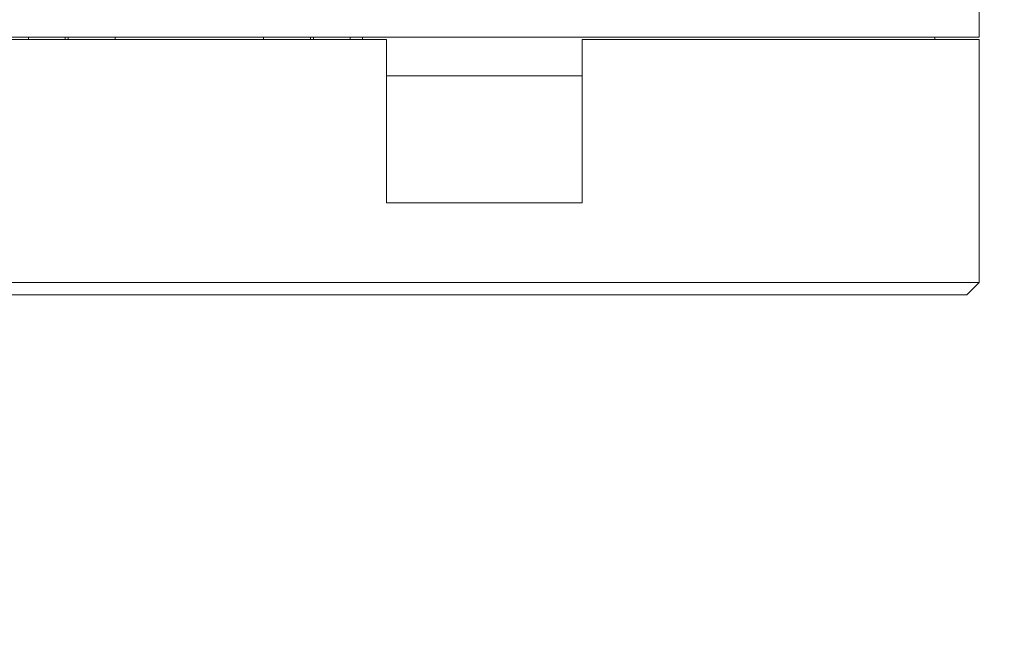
# Model space of a CAD drawing. Header units: millimetres. Extents: x -1114 to 1396, y -630 to 631.
# Tile 123 of 256: x -446 to -406, y -93 to -68. Entities that reach past the tile are written whole.
import ezdxf

# ---------------------------------------------------------------- set-up
doc = ezdxf.new("R2010")
doc.units = ezdxf.units.MM
doc.header["$MEASUREMENT"] = 0

msp = doc.modelspace()

# ---------------------------------------------------------------- linework, layer by layer
at = {"lineweight": 18}
msp.add_open_spline([(1038.9843, -629.7647), (1038.9843, -629.7647), (-1111.4882, -629.7647), (-1111.4882, -629.7647), (-1111.4882, -629.7647), (-1111.4882, -629.7647), (-1111.4882, 630.7883), (-1111.4882, 630.7883), (-1111.4882, 630.7883), (-1111.4882, 630.7883), (1038.9843, 630.7883), (1038.9843, 630.7883)], degree=3, knots=[0, 0, 0, 0, 0.3333333, 0.3333333, 0.3333333, 0.3333333, 0.6666667, 0.6666667, 0.6666667, 0.6666667, 1, 1, 1, 1], dxfattribs=at)
for points in [[(-406.9154, -50.9347), (-406.9154, -50.9347), (-406.9154, -68.5293), (-406.9154, -68.5293)], [(-406.9154, -50.9347), (-406.9154, -50.9347), (-406.9154, -68.5293), (-406.9154, -68.5293)], [(-506.9154, -68.5293), (-506.9154, -68.5293), (-407.4154, -68.5293), (-407.4154, -68.5293)], [(-487.9654, -68.6293), (-487.9654, -68.6293), (-430.8654, -68.6293), (-430.8654, -68.6293)], [(-445.3429, -68.5293), (-445.3429, -68.5293), (-445.3429, -68.6293), (-445.3429, -68.6293)], [(-443.8645, -68.5293), (-443.8645, -68.5293), (-443.8645, -68.6293), (-443.8645, -68.6293)], [(-443.7429, -68.6293), (-443.7429, -68.6293), (-443.7429, -68.5293), (-443.7429, -68.5293)], [(-441.8429, -68.6293), (-441.8429, -68.6293), (-441.8429, -68.5293), (-441.8429, -68.5293)], [(-435.8429, -68.5293), (-435.8429, -68.5293), (-435.8429, -68.6293), (-435.8429, -68.6293)], [(-433.9429, -68.6293), (-433.9429, -68.6293), (-433.9429, -68.5293), (-433.9429, -68.5293)], [(-433.8214, -68.5293), (-433.8214, -68.5293), (-433.8214, -68.6293), (-433.8214, -68.6293)], [(-432.3429, -68.5293), (-432.3429, -68.5293), (-432.3429, -68.6293), (-432.3429, -68.6293)], [(-431.8429, -68.5292), (-431.8429, -68.5292), (-431.8429, -68.6293), (-431.8429, -68.6293)], [(-430.8654, -75.2278), (-430.8654, -75.2278), (-430.8654, -68.6293), (-430.8654, -68.6293)], [(-422.9654, -68.6293), (-422.9654, -68.6293), (-407.4154, -68.6293), (-407.4154, -68.6293)], [(-422.9654, -68.6293), (-422.9654, -68.6293), (-422.9654, -75.2278), (-422.9654, -75.2278)], [(-408.7154, -68.5292), (-408.7154, -68.5292), (-408.7154, -68.6293), (-408.7154, -68.6293)], [(-406.9154, -68.5293), (-406.9154, -68.5293), (-407.4154, -68.5293), (-407.4154, -68.5293)], [(-407.4154, -68.6293), (-407.4154, -68.6293), (-406.9154, -68.6293), (-406.9154, -68.6293)], [(-406.9154, -68.6293), (-406.9154, -68.6293), (-406.9154, -78.4347), (-406.9154, -78.4347)], [(-406.9154, -68.6293), (-406.9154, -68.6293), (-406.9154, -78.4347), (-406.9154, -78.4347)], [(-422.9654, -70.085), (-422.9654, -70.085), (-430.8654, -70.085), (-430.8654, -70.085)], [(-430.8654, -75.2278), (-430.8654, -75.2278), (-422.9654, -75.2278), (-422.9654, -75.2278)], [(-451.9154, -78.4347), (-451.9154, -78.4347), (-407.4154, -78.4347), (-407.4154, -78.4347)], [(-407.4154, -78.9347), (-407.4154, -78.9347), (-406.9154, -78.4347), (-406.9154, -78.4347)], [(-407.4154, -78.4347), (-407.4154, -78.4347), (-406.9154, -78.4347), (-406.9154, -78.4347)], [(-407.4154, -78.9347), (-407.4154, -78.9347), (-451.9154, -78.9347), (-451.9154, -78.9347)]]:
    msp.add_open_spline(points, degree=3, dxfattribs=at)

doc.saveas('drawing.dxf')
